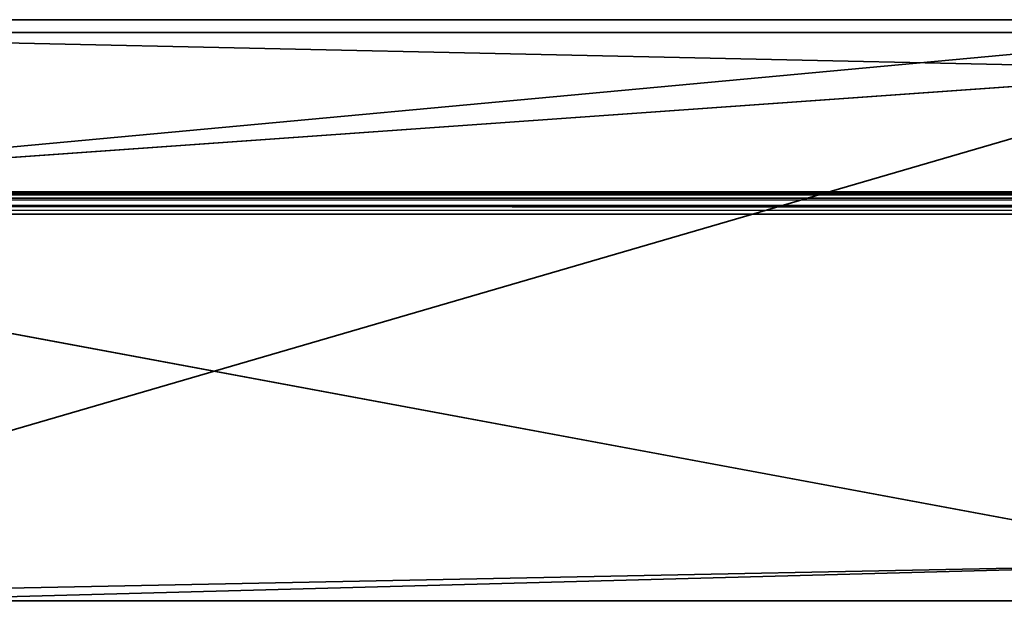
# Model space of a CAD drawing. Header units: millimetres. Extents: x -320 to 8070, y -96 to 57.
# Tile 99 of 111: x 6974 to 7040, y -39 to 0. Entities that reach past the tile are written whole.
import ezdxf

# ---------------------------------------------------------------- set-up
doc = ezdxf.new("R2010")
doc.units = ezdxf.units.MM
doc.layers.add('151', color=7, linetype='Continuous', true_color=0xffffff)

# ---------------------------------------------------------------- blocks, each defined once
blk = doc.blocks.new('UG_SURFACE_013')
at = {"layer": '151', "color": 253, "linetype": 'Continuous', "lineweight": 35}
for points in [[(7056, -0.85, 2016.5), (7055.15, 0, 2016.5), (6941.85, 0, 2016.5), (6941, -0.85, 2016.5)], [(6941, -0.85), (6941.85, 0), (7055.15, 0), (7056, -0.85)], [(6941, -0.85, 2016.5), (7056, -3.35, 2016.5), (7056, -0.85, 2016.5)], [(6941, -0.85, 2016.5), (6941, -11.5, 2016.5), (7056, -3.35, 2016.5)], [(7056, -0.85), (6941, -11.5), (6941, -0.85)], [(7056, -0.85), (7056, -3.35), (6941, -11.5)], [(6931.35, -39.7), (7056, -3.35), (7056, -36.35)], [(6941, -11.5), (7056, -3.35), (6931.35, -39.7)], [(6941, -11.5, 2016.5), (8059, -11.5, 2016.5), (7944, -3.35, 2016.5), (7056, -3.35, 2016.5)], [(6931.31, -11.692, 2026.19), (6930.939, -11.939, 2026.561), (8069.06, -11.939, 2026.561)], [(8069.06, -11.939, 2026.561), (8068.574, -11.614, 2026.074), (6931.426, -11.614, 2026.074), (6931.31, -11.692, 2026.19)], [(6940.964, -11.5, 2025.512), (6931.426, -11.614, 2026.074), (8068.574, -11.614, 2026.074)], [(8068.574, -11.614, 2026.074), (6940.998, -11.5, 2025.503), (6940.964, -11.5, 2025.512)], [(6941, -11.5, 2025.501), (6940.998, -11.5, 2025.503), (8068.574, -11.614, 2026.074)], [(8059, -11.5, 2016.5), (6941, -11.5, 2016.5), (6941, -11.5, 2025.5), (8068, -11.5, 2025.5)], [(8068.574, -11.614, 2026.074), (6941, -11.5, 2025.501), (6941, -11.5, 2025.501)], [(6941, -11.5, 2025.501), (8068.574, -11.614, 2026.074), (8068, -11.5, 2025.5)], [(8068, -11.5, 2025.5), (6941, -11.5, 2025.5), (6941, -11.5, 2025.501)], [(8069.5, -13, 2027), (6930.601, -12.471, 2026.899), (6930.524, -12.73, 2026.976)], [(6930.601, -12.471, 2026.899), (8069.471, -12.707, 2026.971), (8069.386, -12.426, 2026.886)], [(8069.386, -12.426, 2026.886), (6930.614, -12.426, 2026.886), (6930.601, -12.471, 2026.899)], [(6930.601, -12.471, 2026.899), (8069.5, -13, 2027), (8069.471, -12.707, 2026.971)], [(6930.888, -12.016, 2026.612), (6930.614, -12.426, 2026.886), (8069.386, -12.426, 2026.886)], [(8069.386, -12.426, 2026.886), (8069.06, -11.939, 2026.561), (6930.939, -11.939, 2026.561), (6930.888, -12.016, 2026.612)], [(6930.524, -12.73, 2026.976), (6930.5, -13, 2027), (8069.5, -13, 2027)], [(8069.5, -13, 2027), (6930.5, -13, 2027), (7056, -36.35, 2027), (7944, -36.35, 2027)], [(7056, -36.35, 2027), (6930.5, -13, 2027), (6930.5, -38.85, 2027)], [(7056, -38.85, 2027), (7056, -36.35, 2027), (6930.5, -38.85, 2027)], [(7056, -36.35), (7056, -38.85), (7055.15, -39.7), (6931.35, -39.7)], [(6930.5, -38.85, 2027), (6931.35, -39.7, 2027), (7055.15, -39.7, 2027), (7056, -38.85, 2027)]]:
    blk.add_3dface(points, dxfattribs=at)

msp = doc.modelspace()

# ---------------------------------------------------------------- linework, layer by layer
at = {"layer": '151', "color": 253, "linetype": 'Continuous', "lineweight": 35}
for p, q in [((8059, -11.5, 2016.5), (6941, -11.5, 2016.5)), ((8068, -11.5, 2025.5), (6941, -11.5, 2025.5)), ((8069.5, -13, 2027), (6930.5, -13, 2027))]:
    msp.add_line(p, q, dxfattribs=at)

# ---------------------------------------------------------------- block references
msp.add_blockref('UG_SURFACE_013', (0, 0), dxfattribs=at)

doc.saveas('drawing.dxf')
